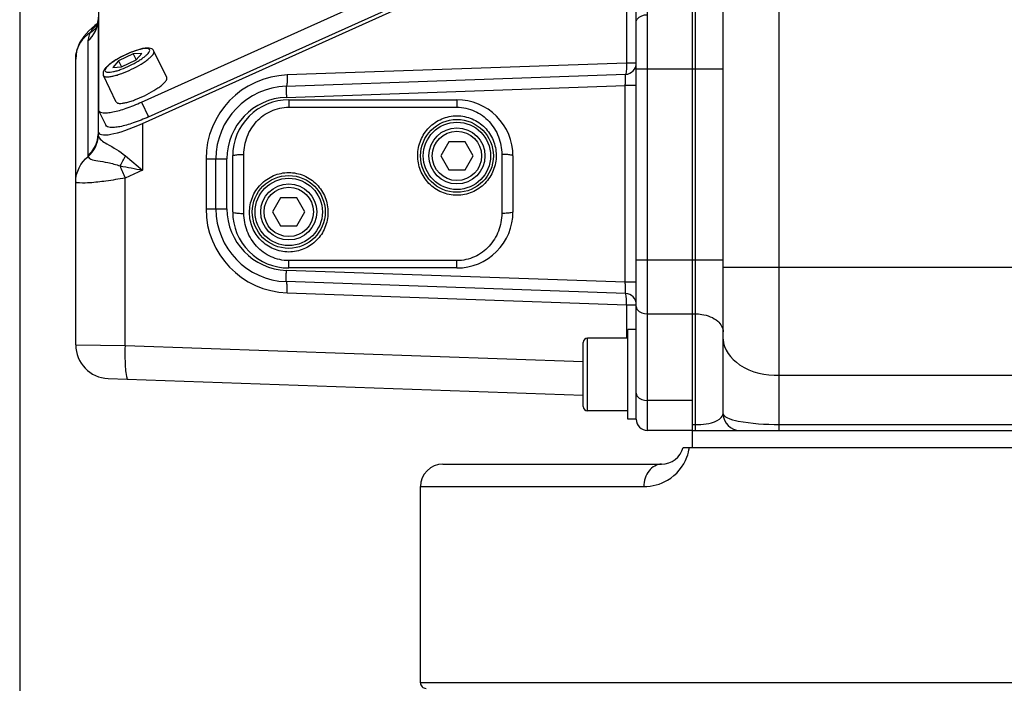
# Model space of a CAD drawing. Header units: millimetres. Extents: x 0 to 8410, y 0 to 5940.
# Tile 34 of 85: x 1620 to 1796, y 3324 to 3442. Entities that reach past the tile are written whole.
import ezdxf

# ---------------------------------------------------------------- set-up
doc = ezdxf.new("R2010")
doc.units = ezdxf.units.MM
doc.header["$LTSCALE"] = 462.55
doc.layers.get('0').update_dxf_attribs({"linetype": 'CONTINUOUS'})
for name, color, linetype in [('204101000013-1_DXF_DIMENSION', 7, 'CONTINUOUS'), ('304102000035DXF_CONTINUOUS_LINE', 7, 'CONTINUOUS'), ('304103000018DXF_CONTINUOUS_LINE', 7, 'CONTINUOUS'), ('304105000087DXF_CONTINUOUS_LINE', 7, 'CONTINUOUS'), ('304105000130DXF_CONTINUOUS_LINE', 7, 'CONTINUOUS'), ('304107000013DXF_CONTINUOUS_LINE', 7, 'CONTINUOUS'), ('501023000046DXF_CONTINUOUS_LINE', 7, 'CONTINUOUS'), ('501023000047DXF_CONTINUOUS_LINE', 7, 'CONTINUOUS'), ('501023000078DXF_CONTINUOUS_LINE', 7, 'CONTINUOUS'), ('504001000008DXF_CONTINUOUS_LINE', 7, 'CONTINUOUS')]:
    doc.layers.add(name, color=color, linetype=linetype)
doc.styles.get("Standard").update_dxf_attribs({"font": 'txt', "width": 0.7})
doc.dimstyles.new('DIMSTYLE_7', dxfattribs={"dimtxt": 70, "dimasz": 60, "dimexe": 1.5, "dimexo": 0, "dimgap": 1.75, "dimtad": 1, "dimdsep": 46, "dimtxsty": 'Standard', "dimblk": '_FILLED', "dimblk1": '_FILLED', "dimblk2": '_FILLED', "dimcen": 0.09, "dimclrt": 5, "dimazin": 2, "dimtp": 0.01, "dimtm": 0.01, "dimtfac": 1, "dimtofl": 0, "dimtmove": 0, "dimatfit": 3, "dimldrblk": '_FILLED', "dimfxl": 0, "dimtolj": 1, "dimarcsym": 0})

# ---------------------------------------------------------------- blocks, each defined once
blk = doc.blocks.new('_FILLED')
at = {"color": 0, "linetype": 'ByBlock'}
blk.add_solid([(0, 0), (-1, 0.125), (-1, -0.125)], dxfattribs=at)
blk = doc.blocks.new('*D17')
at = {"layer": '204101000013-1_DXF_DIMENSION', "color": 2, "linetype": 'Continuous'}
for p, q in [((1620.24, 3854.73), (1620.24, 2759.43)), ((2072.74, 3146.17), (2072.74, 2759.43)), ((1620.24, 2774.43), (1846.49, 2774.43)), ((2072.74, 2774.43), (1846.49, 2774.43))]:
    blk.add_line(p, q, dxfattribs=at)
at = {"layer": '204101000013-1_DXF_DIMENSION', "color": 2, "linetype": 'Continuous', "xscale": 60, "yscale": 60, "zscale": 60, "rotation": 180}
blk.add_blockref('_FILLED', (1620.24, 2774.43), dxfattribs=at)
at = {"layer": '204101000013-1_DXF_DIMENSION', "color": 2, "linetype": 'Continuous', "xscale": 60, "yscale": 60, "zscale": 60}
blk.add_blockref('_FILLED', (2072.74, 2774.43), dxfattribs=at)
blk = doc.blocks.new('*D18')
at = {"layer": '204101000013-1_DXF_DIMENSION', "color": 2, "linetype": 'Continuous'}
for p, q in [((1620.24, 3860.58), (1620.24, 2954.04)), ((1877.74, 3135.23), (1877.74, 2954.04)), ((1620.24, 2969.04), (1748.99, 2969.04)), ((1877.74, 2969.04), (1748.99, 2969.04))]:
    blk.add_line(p, q, dxfattribs=at)
at = {"layer": '204101000013-1_DXF_DIMENSION', "color": 2, "linetype": 'Continuous', "xscale": 60, "yscale": 60, "zscale": 60, "rotation": 180}
blk.add_blockref('_FILLED', (1620.24, 2969.04), dxfattribs=at)
at = {"layer": '204101000013-1_DXF_DIMENSION', "color": 2, "linetype": 'Continuous', "xscale": 60, "yscale": 60, "zscale": 60}
blk.add_blockref('_FILLED', (1877.74, 2969.04), dxfattribs=at)

msp = doc.modelspace()

# ---------------------------------------------------------------- linework, layer by layer
at = {"layer": '304102000035DXF_CONTINUOUS_LINE', "color": 9, "linetype": 'Continuous'}
for p, q in [((1732.238, 3369.175), (1732.238, 3528.495)), ((1728.477, 3450.675), (1728.477, 3434.725)), ((1632.42, 3438.729), (1632.42, 3418.285)), ((1728.477, 3434.725), (1667.954, 3432.611)), ((1730.238, 3434.725), (1728.477, 3434.725)), ((1730.238, 3433.715), (1740.238, 3433.715)), ((1667.819, 3428.614), (1728.273, 3430.725)), ((1730.238, 3430.725), (1728.273, 3430.725)), ((1728.273, 3395.624), (1728.273, 3430.725)), ((1642.159, 3423.971), (1642.159, 3415.634)), ((1653.477, 3417.621), (1657.203, 3417.621)), ((1653.477, 3417.621), (1653.477, 3408.729)), ((1657.203, 3408.729), (1657.203, 3417.621)), ((1642.159, 3415.634), (1639.04, 3414.228)), ((1639.04, 3384.338), (1639.04, 3414.228)), ((1653.477, 3408.729), (1657.203, 3408.729)), ((1730.238, 3399.634), (1740.238, 3399.634)), ((1728.273, 3395.624), (1667.819, 3397.735)), ((1730.238, 3395.624), (1728.273, 3395.624)), ((1667.954, 3393.738), (1728.477, 3391.624)), ((1728.477, 3391.624), (1730.238, 3391.624)), ((1728.477, 3391.624), (1728.477, 3385.675)), ((1732.238, 3389.992), (1740.238, 3389.992)), ((1630.238, 3384.461), (1639.04, 3384.338)), ((1639.04, 3384.338), (1720.738, 3381.485)), ((1740.238, 3374.533), (1732.238, 3374.533))]:
    msp.add_line(p, q, dxfattribs=at)
at = {"layer": '304102000035DXF_CONTINUOUS_LINE', "color": 7, "linetype": 'Continuous'}
for p, q in [((1740.238, 3374.533), (1740.238, 3528.494)), ((1730.238, 3371.175), (1730.238, 3526.497)), ((1642.159, 3423.971), (1719.002, 3458.582)), ((1634.238, 3442.95), (1634.238, 3422.011)), ((1633.649, 3441.421), (1632.548, 3440.475)), ((1634.238, 3441.833), (1633.649, 3441.421)), ((1630.238, 3384.461), (1630.238, 3435.42)), ((1667.784, 3430.613), (1728.308, 3432.726)), ((1655.238, 3408.729), (1655.238, 3417.621)), ((1728.308, 3393.623), (1667.784, 3395.736)), ((1636.028, 3378.464), (1720.738, 3375.506)), ((1740.238, 3369.175), (1732.238, 3369.175))]:
    msp.add_line(p, q, dxfattribs=at)
for points in [[(1634.238, 3442.454), (1634.227, 3442.165), (1634.127, 3441.543), (1634.017, 3441.213), (1633.999, 3441.174)], [(1632.548, 3440.475), (1631.672, 3439.497), (1630.935, 3438.326), (1630.398, 3436.835), (1630.238, 3435.421)]]:
    msp.add_lwpolyline(points, dxfattribs=at)
at = {"layer": '304102000035DXF_CONTINUOUS_LINE', "color": 9, "linetype": 'Continuous'}
for centre, radius, start, end in [((1639.972, 3434.495), 9.215, 131.1917, 131.992), ((1640.632, 3433.738), 10.22, 129.86659, 131.1824), ((1631.222, 3443.289), 3.483, 320.55788, 323.47936), ((1641.306, 3432.934), 11.269, 129.1797, 129.87636), ((1668.478, 3417.62), 15, 92.00051, 179.99949), ((1668.203, 3417.621), 11, 92.00049, 179.99951), ((1628.192, 3422.813), 11.843, 327.13882, 336.99921), ((1683.578, 3434.068), 48.757, 201.26222, 204.01034), ((1668.478, 3408.729), 15, 180.0005, 267.9995), ((1668.203, 3408.729), 11, 180.00049, 267.99951)]:
    msp.add_arc(centre, radius, start, end, dxfattribs=at)
at = {"layer": '304102000035DXF_CONTINUOUS_LINE', "color": 7, "linetype": 'Continuous'}
for centre, radius, start, end in [((1728.238, 3434.725), 2, 272, 360), ((1668.238, 3417.621), 13, 92, 180), ((1668.238, 3408.729), 13, 180, 268), ((1728.238, 3391.624), 2, 359.99905, 87.99997), ((1636.238, 3384.461), 6, 180, 268), ((1732.238, 3371.175), 2, 180, 270)]:
    msp.add_arc(centre, radius, start, end, dxfattribs=at)
msp.add_ellipse((1643.238, 3426.886), major_axis=(8.946, 4.583), ratio=0.2148253, start_param=3.0319909, end_param=4.4826788, dxfattribs=at)
at = {"layer": '304102000035DXF_CONTINUOUS_LINE', "color": 9, "linetype": 'Continuous'}
for points, knots in [([(1730.238, 3442.071), (1730.238, 3442.243), (1730.537, 3443.087), (1731.567, 3443.357), (1732.238, 3443.357)], [0, 0, 0, 0, 0.203877, 1, 1, 1, 1]), ([(1633.807, 3441.344), (1633.697, 3441.245), (1633.33, 3440.897), (1632.993, 3440.503), (1632.823, 3440.186)], [0, 0, 0, 0, 0.2895424, 1, 1, 1, 1]), ([(1630.238, 3435.42), (1630.238, 3436.346), (1630.718, 3438.238), (1632.043, 3439.664), (1632.823, 3440.186)], [0, 0, 0, 0, 0.4966348, 1, 1, 1, 1]), ([(1632.823, 3440.186), (1632.758, 3440.051), (1632.558, 3439.588), (1632.42, 3439.086), (1632.42, 3438.729)], [0, 0, 0, 0, 0.2948252, 1, 1, 1, 1]), ([(1728.477, 3434.725), (1728.494, 3434.255), (1728.501, 3433.58), (1728.417, 3433.009), (1728.367, 3432.728), (1728.308, 3432.726)], [0, 0, 0, 0, 0.6962805, 0.9126696, 1, 1, 1, 1]), ([(1667.954, 3432.611), (1667.97, 3432.142), (1667.977, 3431.467), (1667.894, 3430.895), (1667.843, 3430.615), (1667.784, 3430.613)], [0, 0, 0, 0, 0.6963106, 0.9126774, 1, 1, 1, 1]), ([(1728.273, 3430.725), (1728.282, 3430.98), (1728.283, 3431.435), (1728.345, 3432.109), (1728.258, 3432.408), (1728.358, 3432.728), (1728.308, 3432.726)], [0, 0, 0, 0, 0.3825228, 0.706951, 0.923842, 1, 1, 1, 1]), ([(1667.784, 3430.613), (1667.733, 3430.611), (1667.834, 3430.3), (1667.747, 3429.993), (1667.809, 3429.325), (1667.81, 3428.869), (1667.819, 3428.614)], [0, 0, 0, 0, 0.076371, 0.293108, 0.6174176, 1, 1, 1, 1]), ([(1634.238, 3422.011), (1634.238, 3421.975), (1634.24, 3421.908), (1634.248, 3421.841), (1634.254, 3421.809)], [0, 0, 0, 0, 0.5212319, 1, 1, 1, 1]), ([(1634.254, 3421.809), (1634.376, 3421.115), (1636.452, 3419.948), (1638.082, 3419.034), (1639.093, 3418.185)], [0, 0, 0, 0, 0.3479208, 1, 1, 1, 1]), ([(1632.42, 3418.285), (1632.42, 3418.249), (1632.422, 3418.179), (1632.428, 3418.108), (1632.433, 3418.074)], [0, 0, 0, 0, 0.5117884, 1, 1, 1, 1]), ([(1632.433, 3418.074), (1632.472, 3417.846), (1633.122, 3417.424), (1634.329, 3417.28), (1636.105, 3416.966), (1637.433, 3416.651), (1638.14, 3416.387)], [0, 0, 0, 0, 0.1147589, 0.3233846, 0.6253919, 1, 1, 1, 1]), ([(1639.04, 3414.228), (1637.903, 3414.024), (1635.875, 3413.692), (1632.965, 3413.351), (1631.521, 3413.311), (1630.238, 3413.359), (1630.238, 3413.593)], [0, 0, 0, 0, 0.3889167, 0.7103977, 0.9213378, 1, 1, 1, 1]), ([(1667.784, 3395.736), (1667.733, 3395.738), (1667.834, 3396.049), (1667.747, 3396.356), (1667.809, 3397.024), (1667.81, 3397.48), (1667.819, 3397.735)], [0, 0, 0, 0, 0.076371, 0.2931081, 0.6174177, 1, 1, 1, 1]), ([(1667.954, 3393.738), (1667.97, 3394.208), (1667.977, 3394.882), (1667.894, 3395.454), (1667.843, 3395.734), (1667.784, 3395.736)], [0, 0, 0, 0, 0.6963104, 0.9126773, 1, 1, 1, 1]), ([(1728.308, 3393.623), (1728.358, 3393.621), (1728.258, 3393.941), (1728.345, 3394.24), (1728.283, 3394.914), (1728.282, 3395.369), (1728.273, 3395.624)], [0, 0, 0, 0, 0.0761663, 0.2930594, 0.6174807, 1, 1, 1, 1]), ([(1728.477, 3391.624), (1728.494, 3392.094), (1728.501, 3392.769), (1728.417, 3393.34), (1728.367, 3393.621), (1728.308, 3393.623)], [0, 0, 0, 0, 0.6962805, 0.9126696, 1, 1, 1, 1]), ([(1730.238, 3391.278), (1730.238, 3391.106), (1730.537, 3390.262), (1731.567, 3389.992), (1732.238, 3389.992)], [0, 0, 0, 0, 0.203877, 1, 1, 1, 1]), ([(1639.04, 3384.338), (1639.013, 3383.575), (1638.998, 3382.192), (1639.061, 3380.242), (1639.22, 3379.191), (1639.372, 3378.348), (1639.549, 3378.342)], [0, 0, 0, 0, 0.37658, 0.6963931, 0.9126892, 1, 1, 1, 1]), ([(1730.238, 3375.818), (1730.238, 3375.647), (1730.537, 3374.803), (1731.567, 3374.533), (1732.238, 3374.533)], [0, 0, 0, 0, 0.203877, 1, 1, 1, 1])]:
    msp.add_open_spline(points, degree=3, knots=knots, dxfattribs=at)
for points in [[(1632.42, 3438.729), (1633.5, 3439.59), (1634.238, 3441.073), (1634.238, 3442.455)], [(1632.823, 3440.186), (1633.235, 3440.408), (1633.613, 3440.714), (1633.911, 3441.076)], [(1632.42, 3418.285), (1633.5, 3419.146), (1634.238, 3420.629), (1634.238, 3422.011)], [(1632.433, 3418.074), (1633.505, 3418.951), (1634.236, 3420.424), (1634.254, 3421.809)], [(1639.093, 3418.185), (1640.113, 3417.332), (1641.132, 3416.478), (1642.159, 3415.634)], [(1630.238, 3413.593), (1630.238, 3415.256), (1631.129, 3417.041), (1632.433, 3418.074)], [(1638.14, 3416.387), (1639.481, 3416.142), (1640.82, 3415.885), (1642.159, 3415.634)]]:
    msp.add_open_spline(points, degree=3, dxfattribs=at)
at = {"layer": '304103000018DXF_CONTINUOUS_LINE', "color": 7, "linetype": 'Continuous'}
for p, q in [((1745.738, 3372.175), (1745.738, 3681.675)), ((1740.238, 3366.175), (1740.238, 3528.494)), ((1740.238, 3369.175), (1831.723, 3369.175)), ((1738.611, 3366.175), (1740.238, 3366.175)), ((1695.738, 3363.175), (1734.738, 3363.175)), ((1691.738, 3324.175), (1691.738, 3359.175))]:
    msp.add_line(p, q, dxfattribs=at)
at = {"layer": '304103000018DXF_CONTINUOUS_LINE', "color": 9, "linetype": 'Continuous'}
for p, q in [((1740.738, 3528.495), (1740.738, 3389.992)), ((1755.738, 3369.175), (1755.738, 3505.401)), ((1740.238, 3433.715), (1745.738, 3433.715)), ((1740.238, 3399.634), (1745.738, 3399.634)), ((1745.738, 3398.313), (1854.932, 3398.313)), ((1740.238, 3389.992), (1740.738, 3389.992)), ((1740.738, 3389.992), (1740.738, 3370.246)), ((1755.738, 3379.03), (1860.009, 3379.03)), ((1740.238, 3370.246), (1740.738, 3370.246)), ((1740.738, 3370.246), (1740.738, 3369.301)), ((1740.738, 3369.301), (1740.738, 3369.175)), ((1755.738, 3370.246), (1831.723, 3370.246)), ((1740.238, 3366.175), (1857.934, 3366.175)), ((1691.738, 3359.175), (1731.595, 3359.175)), ((2063.738, 3324.175), (1691.738, 3324.175))]:
    msp.add_line(p, q, dxfattribs=at)
at = {"layer": '304103000018DXF_CONTINUOUS_LINE', "color": 7, "linetype": 'Continuous'}
for centre, radius, start, end in [((1748.738, 3372.175), 3, 180, 270), ((1734.738, 3367.175), 4, 270.00078, 345.52249), ((1695.738, 3359.175), 4, 90, 180), ((1692.738, 3324.175), 1, 180, 270.00139)]:
    msp.add_arc(centre, radius, start, end, dxfattribs=at)
at = {"layer": '304103000018DXF_CONTINUOUS_LINE', "color": 9, "linetype": 'Continuous'}
msp.add_arc((1731.865, 3367.191), 7.907, 339.62442, 352.6153, dxfattribs=at)
for points, knots in [([(1740.738, 3389.992), (1741.128, 3389.992), (1742.553, 3389.886), (1744.001, 3389.359), (1744.783, 3388.667)], [0, 0, 0, 0, 0.2719426, 1, 1, 1, 1]), ([(1745.738, 3385.458), (1745.738, 3383.655), (1748.938, 3379.753), (1753.299, 3379.03), (1755.738, 3379.03)], [0, 0, 0, 0, 0.4249476, 1, 1, 1, 1]), ([(1740.738, 3370.246), (1742.07, 3370.246), (1743.853, 3370.308), (1745.738, 3371.64), (1745.738, 3372.175)], [0, 0, 0, 0, 0.7137934, 1, 1, 1, 1]), ([(1745.738, 3372.175), (1745.738, 3371.853), (1746.826, 3371.191), (1749.982, 3370.488), (1753.287, 3370.246), (1755.738, 3370.246)], [0, 0, 0, 0, 0.0926169, 0.2939198, 1, 1, 1, 1]), ([(1731.595, 3359.175), (1733.054, 3359.175), (1736.361, 3360.04), (1738.654, 3362.758), (1739.277, 3364.438)], [0, 0, 0, 0, 0.4489105, 1, 1, 1, 1]), ([(1734.738, 3363.175), (1733.9, 3363.175), (1732.084, 3362.085), (1731.595, 3360.166), (1731.595, 3359.175)], [0, 0, 0, 0, 0.457879, 1, 1, 1, 1])]:
    msp.add_open_spline(points, degree=3, knots=knots, dxfattribs=at)
msp.add_open_spline([(1744.783, 3388.667), (1745.311, 3388.2), (1745.738, 3387.484), (1745.738, 3386.778)], degree=3, dxfattribs=at)
at = {"layer": '304105000087DXF_CONTINUOUS_LINE', "color": 7, "linetype": 'Continuous'}
for centre in [(1698.238, 3418.175), (1668.238, 3408.175)]:
    msp.add_circle(centre, 6, dxfattribs=at)
at = {"layer": '304105000130DXF_CONTINUOUS_LINE', "color": 7, "linetype": 'Continuous'}
for p, q in [((1641.972, 3427.76), (1710.851, 3458.785)), ((1643.24, 3425.134), (1712.119, 3456.159)), ((1634.268, 3446.161), (1634.268, 3426.491)), ((1634.268, 3426.491), (1634.318, 3426.264)), ((1634.317, 3426.265), (1635.585, 3423.639))]:
    msp.add_line(p, q, dxfattribs=at)
at = {"layer": '304105000130DXF_CONTINUOUS_LINE', "color": 9, "linetype": 'Continuous'}
msp.add_line((1641.972, 3427.76), (1643.24, 3425.134), dxfattribs=at)
at = {"layer": '304105000130DXF_CONTINUOUS_LINE', "color": 7, "linetype": 'Continuous'}
for points, knots in [([(1634.318, 3426.264), (1634.449, 3425.993), (1635.11, 3425.827), (1635.948, 3425.861), (1637.35, 3426.073), (1639.389, 3426.681), (1641.074, 3427.356), (1641.972, 3427.76)], [0, 0, 0, 0, 0.1122853, 0.206002, 0.3259639, 0.6331702, 1, 1, 1, 1]), ([(1643.24, 3425.134), (1642.342, 3424.73), (1640.657, 3424.055), (1638.618, 3423.446), (1637.216, 3423.234), (1636.378, 3423.201), (1635.717, 3423.367), (1635.586, 3423.638)], [0, 0, 0, 0, 0.3668298, 0.6740361, 0.793998, 0.8877147, 1, 1, 1, 1])]:
    msp.add_open_spline(points, degree=3, knots=knots, dxfattribs=at)
at = {"layer": '304107000013DXF_CONTINUOUS_LINE', "color": 7, "linetype": 'Continuous'}
for p, q in [((1668.238, 3428.175), (1698.238, 3428.175)), ((1658.238, 3408.175), (1658.238, 3418.175)), ((1708.238, 3418.174), (1708.238, 3408.175)), ((1698.238, 3398.175), (1668.238, 3398.175))]:
    msp.add_line(p, q, dxfattribs=at)
at = {"layer": '304107000013DXF_CONTINUOUS_LINE', "color": 9, "linetype": 'Continuous'}
for p, q in [((1668.238, 3428.175), (1668.238, 3426.859)), ((1698.238, 3428.175), (1698.238, 3426.859)), ((1668.238, 3426.859), (1698.238, 3426.859)), ((1660.238, 3407.911), (1660.238, 3418.438)), ((1706.238, 3418.438), (1706.238, 3407.911)), ((1698.238, 3399.49), (1668.238, 3399.49)), ((1668.238, 3398.175), (1668.238, 3399.49)), ((1698.238, 3398.175), (1698.238, 3399.49))]:
    msp.add_line(p, q, dxfattribs=at)
at = {"layer": '304107000013DXF_CONTINUOUS_LINE', "color": 7, "linetype": 'Continuous'}
for centre in [(1698.238, 3418.175), (1668.238, 3408.175)]:
    msp.add_circle(centre, 6.5, dxfattribs=at)
for centre, start, end in [((1668.238, 3418.175), 89.9994, 180), ((1698.238, 3418.175), 359.99871, 90.00063), ((1668.238, 3408.175), 179.9987, 270.00063), ((1698.238, 3408.175), 269.9994, 0.00133)]:
    msp.add_arc(centre, 10, start, end, dxfattribs=at)
at = {"layer": '304107000013DXF_CONTINUOUS_LINE', "color": 9, "linetype": 'Continuous'}
for points, knots in [([(1660.238, 3418.438), (1660.238, 3419.507), (1660.63, 3421.657), (1662.34, 3424.441), (1664.99, 3426.386), (1667.16, 3426.859), (1668.238, 3426.859)], [0, 0, 0, 0, 0.2502726, 0.4984154, 0.7476224, 1, 1, 1, 1]), ([(1698.238, 3411.149), (1697.316, 3411.149), (1695.452, 3411.528), (1693.116, 3413.137), (1691.578, 3415.516), (1691.059, 3418.287), (1691.613, 3421.034), (1693.152, 3423.368), (1695.467, 3424.951), (1697.318, 3425.326), (1698.238, 3425.326)], [0, 0, 0, 0, 0.1257473, 0.2515008, 0.3772255, 0.5024712, 0.6267069, 0.7503172, 0.8745475, 1, 1, 1, 1]), ([(1698.238, 3426.859), (1699.316, 3426.859), (1701.486, 3426.386), (1704.135, 3424.441), (1705.846, 3421.657), (1706.238, 3419.507), (1706.238, 3418.438)], [0, 0, 0, 0, 0.2523775, 0.5015844, 0.7497273, 1, 1, 1, 1]), ([(1698.238, 3425.326), (1699.157, 3425.326), (1701.008, 3424.951), (1703.323, 3423.368), (1704.863, 3421.034), (1705.416, 3418.287), (1704.898, 3415.516), (1703.36, 3413.137), (1701.024, 3411.528), (1699.159, 3411.149), (1698.238, 3411.149)], [0, 0, 0, 0, 0.1254518, 0.2496821, 0.3732921, 0.4975277, 0.6227736, 0.7484985, 0.874252, 1, 1, 1, 1]), ([(1658.238, 3418.175), (1658.238, 3418.196), (1658.294, 3418.245), (1658.486, 3418.308), (1658.895, 3418.378), (1659.509, 3418.426), (1659.983, 3418.438), (1660.238, 3418.438)], [0, 0, 0, 0, 0.0313256, 0.0919384, 0.3077865, 0.6259536, 1, 1, 1, 1]), ([(1708.238, 3418.175), (1708.238, 3418.196), (1708.182, 3418.245), (1707.989, 3418.308), (1707.581, 3418.378), (1706.967, 3418.426), (1706.493, 3418.438), (1706.238, 3418.438)], [0, 0, 0, 0, 0.0313256, 0.0919384, 0.3077865, 0.6259536, 1, 1, 1, 1]), ([(1668.238, 3401.023), (1667.318, 3401.023), (1665.467, 3401.398), (1663.152, 3402.981), (1661.613, 3405.315), (1661.059, 3408.062), (1661.578, 3410.833), (1663.116, 3413.212), (1665.452, 3414.821), (1667.316, 3415.2), (1668.238, 3415.2)], [0, 0, 0, 0, 0.1254518, 0.249682, 0.373292, 0.4975277, 0.6227735, 0.7484985, 0.8742521, 1, 1, 1, 1]), ([(1668.238, 3415.2), (1669.159, 3415.2), (1671.024, 3414.821), (1673.36, 3413.212), (1674.898, 3410.833), (1675.416, 3408.062), (1674.863, 3405.315), (1673.323, 3402.981), (1671.008, 3401.398), (1669.157, 3401.023), (1668.238, 3401.023)], [0, 0, 0, 0, 0.1257473, 0.2515008, 0.3772255, 0.5024712, 0.6267069, 0.7503173, 0.8745475, 1, 1, 1, 1]), ([(1658.238, 3408.175), (1658.238, 3408.153), (1658.294, 3408.104), (1658.486, 3408.041), (1658.895, 3407.971), (1659.509, 3407.923), (1659.983, 3407.911), (1660.238, 3407.911)], [0, 0, 0, 0, 0.0313256, 0.0919384, 0.3077865, 0.6259536, 1, 1, 1, 1]), ([(1668.238, 3399.49), (1667.16, 3399.49), (1664.99, 3399.963), (1662.34, 3401.908), (1660.63, 3404.692), (1660.238, 3406.842), (1660.238, 3407.911)], [0, 0, 0, 0, 0.2523773, 0.5015841, 0.7497268, 1, 1, 1, 1]), ([(1706.238, 3407.911), (1706.238, 3406.842), (1705.846, 3404.692), (1704.135, 3401.908), (1701.486, 3399.963), (1699.316, 3399.49), (1698.238, 3399.49)], [0, 0, 0, 0, 0.2502731, 0.4984157, 0.7476225, 1, 1, 1, 1]), ([(1708.238, 3408.175), (1708.238, 3408.153), (1708.182, 3408.104), (1707.989, 3408.041), (1707.581, 3407.971), (1706.967, 3407.923), (1706.493, 3407.911), (1706.238, 3407.911)], [0, 0, 0, 0, 0.0313256, 0.0919384, 0.3077865, 0.6259536, 1, 1, 1, 1])]:
    msp.add_open_spline(points, degree=3, knots=knots, dxfattribs=at)
at = {"layer": '501023000046DXF_CONTINUOUS_LINE', "color": 7, "linetype": 'Continuous'}
for p, q in [((1696.794, 3420.675), (1695.351, 3418.175)), ((1699.681, 3420.675), (1696.794, 3420.675)), ((1701.125, 3418.175), (1699.681, 3420.675)), ((1695.351, 3418.175), (1696.794, 3415.675)), ((1699.681, 3415.675), (1701.125, 3418.175)), ((1696.794, 3415.675), (1699.681, 3415.675)), ((1666.794, 3410.675), (1665.351, 3408.175)), ((1669.681, 3410.675), (1666.794, 3410.675)), ((1671.125, 3408.175), (1669.681, 3410.675)), ((1665.351, 3408.175), (1666.794, 3405.675)), ((1669.681, 3405.675), (1671.125, 3408.175)), ((1666.794, 3405.675), (1669.681, 3405.675))]:
    msp.add_line(p, q, dxfattribs=at)
for centre in [(1698.238, 3418.175), (1668.238, 3408.175)]:
    msp.add_circle(centre, 5, dxfattribs=at)
at = {"layer": '501023000046DXF_CONTINUOUS_LINE', "color": 9, "linetype": 'Continuous'}
for centre in [(1698.238, 3418.175), (1668.238, 3408.175)]:
    msp.add_circle(centre, 4.4, dxfattribs=at)
at = {"layer": '501023000047DXF_CONTINUOUS_LINE', "color": 7, "linetype": 'Continuous'}
for p, q in [((1720.738, 3373.475), (1720.738, 3384.875)), ((1728.738, 3385.675), (1721.538, 3385.675)), ((1728.738, 3372.675), (1721.538, 3372.675))]:
    msp.add_line(p, q, dxfattribs=at)
at = {"layer": '501023000047DXF_CONTINUOUS_LINE', "color": 9, "linetype": 'Continuous'}
msp.add_line((1721.538, 3372.675), (1721.538, 3385.675), dxfattribs=at)
at = {"layer": '501023000047DXF_CONTINUOUS_LINE', "color": 7, "linetype": 'Continuous'}
for centre, start, end in [((1721.538, 3384.875), 90, 180), ((1721.538, 3373.475), 180, 270)]:
    msp.add_arc(centre, 0.8, start, end, dxfattribs=at)
at = {"layer": '501023000078DXF_CONTINUOUS_LINE', "color": 7, "linetype": 'Continuous'}
for p, q in [((1640.481, 3436.369), (1637.881, 3435.114)), ((1642.036, 3436.468), (1640.481, 3436.369)), ((1640.481, 3436.369), (1640.991, 3435.312)), ((1640.991, 3435.312), (1642.036, 3436.468)), ((1646.475, 3432.134), (1644.193, 3436.861)), ((1637.881, 3435.114), (1636.837, 3433.958)), ((1636.837, 3433.958), (1638.391, 3434.057)), ((1637.881, 3435.114), (1638.391, 3434.057)), ((1638.391, 3434.057), (1640.991, 3435.312)), ((1637.469, 3427.787), (1635.187, 3432.514))]:
    msp.add_line(p, q, dxfattribs=at)
for points, knots in [([(1644.193, 3436.861), (1644.111, 3437.03), (1643.832, 3437.3), (1643.297, 3437.425), (1642.734, 3437.412), (1642.106, 3437.307), (1641.398, 3437.123), (1640.333, 3436.767), (1638.968, 3436.182), (1637.662, 3435.478), (1636.72, 3434.864), (1636.136, 3434.425), (1635.663, 3433.998), (1635.302, 3433.566), (1635.068, 3433.069), (1635.105, 3432.683), (1635.187, 3432.514)], [0, 0, 0, 0, 0.0501582, 0.095561, 0.1437057, 0.1999792, 0.2653817, 0.3387588, 0.5000085, 0.6612569, 0.7346328, 0.8000322, 0.8563013, 0.904444, 0.9498466, 1, 1, 1, 1]), ([(1637.469, 3427.787), (1637.554, 3427.61), (1638.002, 3427.522), (1638.552, 3427.561), (1639.194, 3427.676), (1639.928, 3427.876), (1641.053, 3428.258), (1642.494, 3428.88), (1643.877, 3429.621), (1644.875, 3430.265), (1645.489, 3430.714), (1645.978, 3431.146), (1646.35, 3431.552), (1646.56, 3431.957), (1646.475, 3432.134)], [0, 0, 0, 0, 0.0555372, 0.1031565, 0.1641897, 0.2370083, 0.3192268, 0.5, 0.6807732, 0.7629917, 0.8358103, 0.8968435, 0.9444628, 1, 1, 1, 1])]:
    msp.add_open_spline(points, degree=3, knots=knots, dxfattribs=at)
at = {"layer": '501023000078DXF_CONTINUOUS_LINE', "color": 9, "linetype": 'Continuous'}
for points, knots in [([(1635.187, 3432.514), (1635.272, 3432.337), (1635.72, 3432.249), (1636.27, 3432.288), (1636.912, 3432.403), (1637.646, 3432.603), (1638.771, 3432.985), (1640.211, 3433.607), (1641.595, 3434.349), (1642.593, 3434.992), (1643.207, 3435.442), (1643.695, 3435.873), (1644.068, 3436.279), (1644.278, 3436.685), (1644.193, 3436.861)], [0, 0, 0, 0, 0.0555386, 0.1031577, 0.1641897, 0.2370066, 0.3192234, 0.5, 0.6807768, 0.7629936, 0.8358105, 0.8968425, 0.9444615, 1, 1, 1, 1]), ([(1643.399, 3437.126), (1643.324, 3437.281), (1642.929, 3437.359), (1642.445, 3437.324), (1641.881, 3437.224), (1641.235, 3437.047), (1640.245, 3436.711), (1638.977, 3436.164), (1637.76, 3435.511), (1636.881, 3434.945), (1636.341, 3434.549), (1635.911, 3434.17), (1635.583, 3433.812), (1635.399, 3433.456), (1635.474, 3433.3)], [0, 0, 0, 0, 0.0555386, 0.1031576, 0.1641897, 0.2370066, 0.3192233, 0.5, 0.6807768, 0.7629936, 0.8358105, 0.8968425, 0.9444615, 1, 1, 1, 1]), ([(1635.474, 3433.3), (1635.549, 3433.145), (1635.943, 3433.067), (1636.427, 3433.102), (1636.992, 3433.202), (1637.637, 3433.379), (1638.627, 3433.715), (1639.895, 3434.262), (1641.112, 3434.915), (1641.991, 3435.481), (1642.531, 3435.876), (1642.961, 3436.256), (1643.289, 3436.614), (1643.474, 3436.97), (1643.399, 3437.126)], [0, 0, 0, 0, 0.0555386, 0.1031576, 0.1641897, 0.2370066, 0.3192233, 0.5, 0.6807768, 0.7629936, 0.8358105, 0.8968425, 0.9444615, 1, 1, 1, 1])]:
    msp.add_open_spline(points, degree=3, knots=knots, dxfattribs=at)
at = {"layer": '504001000008DXF_CONTINUOUS_LINE', "color": 7, "linetype": 'Continuous'}
for p, q in [((1730.238, 3387.175), (1728.738, 3387.175)), ((1728.738, 3371.175), (1728.738, 3387.175)), ((1730.238, 3371.175), (1728.738, 3371.175))]:
    msp.add_line(p, q, dxfattribs=at)

# ---------------------------------------------------------------- dimensions: what is measured, and where the dimension line sits
at = {"layer": '204101000013-1_DXF_DIMENSION', "color": 2, "linetype": 'Continuous'}
dim = msp.add_linear_dim(base=(1620.238, 2969.039), p1=(1877.738, 3135.23), p2=(1620.238, 3860.577), angle=180, dimstyle='DIMSTYLE_7', dxfattribs=at)
dim.commit()
dim.dimension.update_dxf_attribs({"geometry": '*D18', "text_midpoint": (1626.488, 2969.039), "dimtype": 160})
dim = msp.add_linear_dim(base=(2072.738, 2774.431), p1=(1620.238, 3854.733), p2=(2072.738, 3146.175), dimstyle='DIMSTYLE_7', dxfattribs=at)
dim.commit()
dim.dimension.update_dxf_attribs({"geometry": '*D17', "text_midpoint": (1723.988, 2774.431), "dimtype": 160})

doc.saveas('drawing.dxf')
